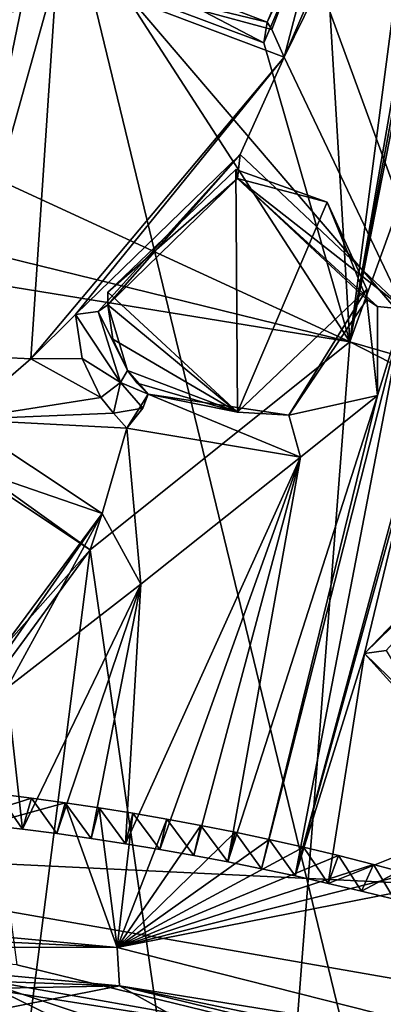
# Model space of a CAD drawing. Header units: millimetres. Extents: x -150 to 308, y -116 to 257.
# Tile 103 of 147: x 255.58 to 260.92, y 160.28 to 174.73. Entities that reach past the tile are written whole.
import ezdxf

# ---------------------------------------------------------------- set-up
doc = ezdxf.new("R2010")
doc.units = ezdxf.units.MM
doc.header["$LTSCALE"] = 81.481481
for name, color, linetype in [('138', 7, 'CONTINUOUS'), ('1389', 7, 'CONTINUOUS'), ('139', 7, 'CONTINUOUS'), ('1438', 7, 'CONTINUOUS'), ('1439', 7, 'CONTINUOUS'), ('1448', 7, 'CONTINUOUS'), ('1449', 7, 'CONTINUOUS'), ('1450', 7, 'CONTINUOUS'), ('1453', 7, 'CONTINUOUS'), ('1454', 7, 'CONTINUOUS'), ('1455', 7, 'CONTINUOUS'), ('1456', 7, 'CONTINUOUS'), ('1457', 7, 'CONTINUOUS'), ('1458', 7, 'CONTINUOUS'), ('1459', 7, 'CONTINUOUS'), ('1460', 7, 'CONTINUOUS'), ('1461', 7, 'CONTINUOUS'), ('1462', 7, 'CONTINUOUS'), ('253', 7, 'CONTINUOUS'), ('254', 7, 'CONTINUOUS'), ('742', 7, 'CONTINUOUS'), ('744', 7, 'CONTINUOUS'), ('746', 7, 'CONTINUOUS'), ('783', 7, 'CONTINUOUS'), ('786', 7, 'CONTINUOUS'), ('829', 7, 'CONTINUOUS')]:
    doc.layers.add(name, color=color, linetype=linetype)

msp = doc.modelspace()

# ---------------------------------------------------------------- linework, layer by layer
at = {"layer": '138', "linetype": 'CONTINUOUS'}
for points in [[(268.609, 161.712, -51.639), (249.928, 162.607, -52.632), (250, 183.471, -49.519), (268.609, 161.712, -51.639)], [(301.289, 177.897, -44.25), (268.609, 161.712, -51.639), (250, 183.471, -49.519), (301.289, 177.897, -44.25)]]:
    msp.add_3dface(points, dxfattribs=at)
at = {"layer": '1389', "linetype": 'CONTINUOUS'}
for points in [[(255.264, 163.371, -28.585), (255.118, 162.915, -26.488), (255.625, 162.855, -26.534), (255.264, 163.371, -28.585)], [(255.76, 163.309, -28.624), (255.264, 163.371, -28.585), (255.625, 162.855, -26.534), (255.76, 163.309, -28.624)], [(255.76, 163.309, -28.624), (255.625, 162.855, -26.534), (256.13, 162.789, -26.584), (255.76, 163.309, -28.624)], [(256.254, 163.241, -28.667), (255.76, 163.309, -28.624), (256.13, 162.789, -26.584), (256.254, 163.241, -28.667)], [(256.254, 163.241, -28.667), (256.13, 162.789, -26.584), (256.635, 162.717, -26.638), (256.254, 163.241, -28.667)], [(256.749, 163.167, -28.713), (256.254, 163.241, -28.667), (256.635, 162.717, -26.638), (256.749, 163.167, -28.713)], [(256.749, 163.167, -28.713), (256.635, 162.717, -26.638), (257.139, 162.639, -26.697), (256.749, 163.167, -28.713)], [(257.246, 163.087, -28.763), (256.749, 163.167, -28.713), (257.139, 162.639, -26.697), (257.246, 163.087, -28.763)], [(257.246, 163.087, -28.763), (257.139, 162.639, -26.697), (257.641, 162.556, -26.76), (257.246, 163.087, -28.763)], [(257.745, 163.001, -28.817), (257.246, 163.087, -28.763), (257.641, 162.556, -26.76), (257.745, 163.001, -28.817)], [(257.745, 163.001, -28.817), (257.641, 162.556, -26.76), (258.142, 162.467, -26.828), (257.745, 163.001, -28.817)], [(258.245, 162.909, -28.874), (257.745, 163.001, -28.817), (258.142, 162.467, -26.828), (258.245, 162.909, -28.874)], [(258.245, 162.909, -28.874), (258.142, 162.467, -26.828), (258.639, 162.373, -26.9), (258.245, 162.909, -28.874)], [(258.747, 162.81, -28.935), (258.245, 162.909, -28.874), (258.639, 162.373, -26.9), (258.747, 162.81, -28.935)], [(258.747, 162.81, -28.935), (258.639, 162.373, -26.9), (259.135, 162.273, -26.975), (258.747, 162.81, -28.935)], [(259.248, 162.705, -29), (258.747, 162.81, -28.935), (259.135, 162.273, -26.975), (259.248, 162.705, -29)], [(259.248, 162.705, -29), (259.135, 162.273, -26.975), (259.627, 162.168, -27.055), (259.248, 162.705, -29)], [(259.751, 162.592, -29.069), (259.248, 162.705, -29), (259.627, 162.168, -27.055), (259.751, 162.592, -29.069)], [(259.751, 162.592, -29.069), (259.627, 162.168, -27.055), (260.115, 162.059, -27.139), (259.751, 162.592, -29.069)], [(260.263, 162.469, -29.143), (259.751, 162.592, -29.069), (260.115, 162.059, -27.139), (260.263, 162.469, -29.143)], [(260.263, 162.469, -29.143), (260.115, 162.059, -27.139), (260.6, 161.945, -27.227), (260.263, 162.469, -29.143)], [(260.78, 162.337, -29.223), (260.263, 162.469, -29.143), (260.6, 161.945, -27.227), (260.78, 162.337, -29.223)], [(260.78, 162.337, -29.223), (260.6, 161.945, -27.227), (261.081, 161.826, -27.318), (260.78, 162.337, -29.223)], [(261.298, 162.2, -29.305), (260.78, 162.337, -29.223), (261.081, 161.826, -27.318), (261.298, 162.2, -29.305)]]:
    msp.add_3dface(points, dxfattribs=at)
at = {"layer": '139', "linetype": 'CONTINUOUS'}
for points in [[(249.903, 160.261, -52.905), (249.928, 162.607, -52.632), (267.625, 159.518, -51.946), (249.903, 160.261, -52.905)], [(249.928, 162.607, -52.632), (268.609, 161.712, -51.639), (267.625, 159.518, -51.946), (249.928, 162.607, -52.632)]]:
    msp.add_3dface(points, dxfattribs=at)
at = {"layer": '1438', "linetype": 'CONTINUOUS'}
for points in [[(261.665, 164.307, -27.123), (260.648, 165.432, -26.15), (260.965, 165.478, -26.299), (261.665, 164.307, -27.123)], [(262.952, 163.193, -27.117), (260.648, 165.432, -26.15), (261.665, 164.307, -27.123), (262.952, 163.193, -27.117)]]:
    msp.add_3dface(points, dxfattribs=at)
at = {"layer": '1439', "linetype": 'CONTINUOUS'}
msp.add_3dface([(260.648, 165.432, -26.15), (263.06, 167.786, -25.683), (260.965, 165.478, -26.299), (260.648, 165.432, -26.15)], dxfattribs=at)
at = {"layer": '1448', "linetype": 'CONTINUOUS'}
for points in [[(256.88, 170.546, -24.815), (257.169, 169.585, -25.13), (256.737, 170.449, -24.479), (256.88, 170.546, -24.815)], [(256.954, 170.045, -24.973), (257.169, 169.585, -25.13), (256.88, 170.546, -24.815), (256.954, 170.045, -24.973)], [(257.062, 169.409, -24.813), (256.406, 170.407, -24.336), (256.737, 170.449, -24.479), (257.062, 169.409, -24.813)], [(256.503, 169.761, -24.528), (256.406, 170.407, -24.336), (257.062, 169.409, -24.813), (256.503, 169.761, -24.528)], [(257.169, 169.585, -25.13), (257.062, 169.409, -24.813), (256.737, 170.449, -24.479), (257.169, 169.585, -25.13)], [(256.774, 169.186, -24.712), (256.503, 169.761, -24.528), (257.062, 169.409, -24.813), (256.774, 169.186, -24.712)]]:
    msp.add_3dface(points, dxfattribs=at)
at = {"layer": '1449', "linetype": 'CONTINUOUS'}
for points in [[(257.062, 169.409, -24.813), (257.169, 169.585, -25.13), (257.472, 169.235, -25.262), (257.062, 169.409, -24.813)], [(257.472, 169.235, -25.262), (257.169, 169.585, -25.13), (257.309, 169.4, -25.197), (257.472, 169.235, -25.262)], [(256.774, 169.186, -24.712), (257.062, 169.409, -24.813), (256.962, 168.96, -24.789), (256.774, 169.186, -24.712)], [(256.962, 168.96, -24.789), (257.062, 169.409, -24.813), (257.393, 169.031, -24.948), (256.962, 168.96, -24.789)], [(257.393, 169.031, -24.948), (257.062, 169.409, -24.813), (257.472, 169.235, -25.262), (257.393, 169.031, -24.948)], [(257.158, 168.74, -24.866), (256.962, 168.96, -24.789), (257.393, 169.031, -24.948), (257.158, 168.74, -24.866)]]:
    msp.add_3dface(points, dxfattribs=at)
at = {"layer": '1450', "linetype": 'CONTINUOUS'}
for points in [[(254.554, 169.815, -24.42), (255.746, 169.754, -24.49), (254.714, 168.863, -23.953), (254.554, 169.815, -24.42)], [(255.746, 169.754, -24.49), (256.774, 169.186, -24.712), (254.714, 168.863, -23.953), (255.746, 169.754, -24.49)], [(256.774, 169.186, -24.712), (256.962, 168.96, -24.789), (254.714, 168.863, -23.953), (256.774, 169.186, -24.712)], [(256.962, 168.96, -24.789), (257.158, 168.74, -24.866), (254.714, 168.863, -23.953), (256.962, 168.96, -24.789)], [(254.714, 168.863, -23.953), (257.158, 168.74, -24.866), (256.795, 167.484, -24.51), (254.714, 168.863, -23.953)], [(257.158, 168.74, -24.866), (257.362, 166.448, -25.564), (256.795, 167.484, -24.51), (257.158, 168.74, -24.866)], [(255.305, 165.469, -24.999), (256.795, 167.484, -24.51), (255.321, 165.37, -25.549), (255.305, 165.469, -24.999)], [(256.795, 167.484, -24.51), (255.397, 164.921, -25.905), (255.321, 165.37, -25.549), (256.795, 167.484, -24.51)], [(257.362, 166.448, -25.564), (255.397, 164.921, -25.905), (256.795, 167.484, -24.51), (257.362, 166.448, -25.564)]]:
    msp.add_3dface(points, dxfattribs=at)
at = {"layer": '1453', "linetype": 'CONTINUOUS'}
for points in [[(254.76, 168.187, -22.296), (254.714, 168.863, -23.953), (256.795, 167.484, -24.51), (254.76, 168.187, -22.296)], [(256.619, 166.951, -22.752), (254.76, 168.187, -22.296), (256.795, 167.484, -24.51), (256.619, 166.951, -22.752)], [(256.619, 166.951, -22.752), (256.795, 167.484, -24.51), (255.305, 165.469, -24.999), (256.619, 166.951, -22.752)], [(255.289, 165.144, -23.221), (256.619, 166.951, -22.752), (255.305, 165.469, -24.999), (255.289, 165.144, -23.221)]]:
    msp.add_3dface(points, dxfattribs=at)
at = {"layer": '1454', "linetype": 'CONTINUOUS'}
for points in [[(260.68, 170.626, -25.153), (260.836, 169.217, -25.014), (259.534, 168.928, -25.553), (260.68, 170.626, -25.153)], [(260.837, 170.523, -24.804), (260.836, 169.217, -25.014), (260.68, 170.626, -25.153), (260.837, 170.523, -24.804)], [(261.226, 170.485, -24.676), (260.836, 169.217, -25.014), (260.837, 170.523, -24.804), (261.226, 170.485, -24.676)], [(259.708, 168.311, -25.184), (257.158, 168.74, -24.866), (257.472, 169.235, -25.262), (259.708, 168.311, -25.184)], [(257.158, 168.74, -24.866), (257.393, 169.031, -24.948), (257.472, 169.235, -25.262), (257.158, 168.74, -24.866)], [(259.708, 168.311, -25.184), (257.472, 169.235, -25.262), (259.534, 168.928, -25.553), (259.708, 168.311, -25.184)], [(260.836, 169.217, -25.014), (259.708, 168.311, -25.184), (259.534, 168.928, -25.553), (260.836, 169.217, -25.014)]]:
    msp.add_3dface(points, dxfattribs=at)
at = {"layer": '1455', "linetype": 'CONTINUOUS'}
for points in [[(256.406, 170.407, -24.336), (258.822, 172.755, -23.82), (256.737, 170.449, -24.479), (256.406, 170.407, -24.336)], [(258.822, 172.755, -23.82), (256.88, 170.546, -24.815), (256.737, 170.449, -24.479), (258.822, 172.755, -23.82)], [(256.88, 170.546, -24.815), (258.822, 172.755, -23.82), (258.78, 172.403, -24.415), (256.88, 170.546, -24.815)], [(258.822, 172.755, -23.82), (261.226, 170.485, -24.676), (258.78, 172.403, -24.415), (258.822, 172.755, -23.82)], [(261.226, 170.485, -24.676), (260.837, 170.523, -24.804), (258.78, 172.403, -24.415), (261.226, 170.485, -24.676)], [(260.837, 170.523, -24.804), (260.68, 170.626, -25.153), (258.78, 172.403, -24.415), (260.837, 170.523, -24.804)]]:
    msp.add_3dface(points, dxfattribs=at)
at = {"layer": '1456', "linetype": 'CONTINUOUS'}
for points in [[(256.88, 170.733, -25.606), (258.78, 172.403, -24.415), (258.759, 172.534, -24.967), (256.88, 170.733, -25.606)], [(258.759, 172.534, -24.967), (258.78, 172.403, -24.415), (260.096, 172.055, -25.242), (258.759, 172.534, -24.967)], [(256.88, 170.546, -24.815), (258.78, 172.403, -24.415), (256.88, 170.733, -25.606), (256.88, 170.546, -24.815)], [(258.78, 172.403, -24.415), (260.68, 170.626, -25.153), (260.096, 172.055, -25.242), (258.78, 172.403, -24.415)], [(260.68, 170.626, -25.153), (260.68, 170.777, -25.794), (260.096, 172.055, -25.242), (260.68, 170.626, -25.153)]]:
    msp.add_3dface(points, dxfattribs=at)
at = {"layer": '1457', "linetype": 'CONTINUOUS'}
for points in [[(256.88, 170.733, -25.606), (258.759, 172.534, -24.967), (258.782, 168.972, -26.416), (256.88, 170.733, -25.606)], [(258.759, 172.534, -24.967), (260.096, 172.055, -25.242), (258.782, 168.972, -26.416), (258.759, 172.534, -24.967)], [(260.096, 172.055, -25.242), (260.68, 170.777, -25.794), (258.782, 168.972, -26.416), (260.096, 172.055, -25.242)]]:
    msp.add_3dface(points, dxfattribs=at)
at = {"layer": '1458', "linetype": 'CONTINUOUS'}
for points in [[(260.68, 170.777, -25.794), (259.534, 168.928, -25.553), (258.782, 168.972, -26.416), (260.68, 170.777, -25.794)], [(260.68, 170.626, -25.153), (259.534, 168.928, -25.553), (260.68, 170.777, -25.794), (260.68, 170.626, -25.153)], [(256.88, 170.546, -24.815), (256.88, 170.733, -25.606), (258.782, 168.972, -26.416), (256.88, 170.546, -24.815)], [(256.954, 170.045, -24.973), (256.88, 170.546, -24.815), (258.782, 168.972, -26.416), (256.954, 170.045, -24.973)], [(257.169, 169.585, -25.13), (256.954, 170.045, -24.973), (258.782, 168.972, -26.416), (257.169, 169.585, -25.13)], [(257.309, 169.4, -25.197), (257.169, 169.585, -25.13), (258.782, 168.972, -26.416), (257.309, 169.4, -25.197)], [(257.472, 169.235, -25.262), (257.309, 169.4, -25.197), (258.782, 168.972, -26.416), (257.472, 169.235, -25.262)], [(259.534, 168.928, -25.553), (257.472, 169.235, -25.262), (258.782, 168.972, -26.416), (259.534, 168.928, -25.553)]]:
    msp.add_3dface(points, dxfattribs=at)
at = {"layer": '1459', "linetype": 'CONTINUOUS'}
for points in [[(259.218, 174.696, -22.585), (256.13, 175.445, -22.917), (256.885, 175.591, -22.145), (259.218, 174.696, -22.585)], [(259.466, 174.18, -23.469), (256.13, 175.445, -22.917), (259.284, 174.588, -23.142), (259.466, 174.18, -23.469)], [(259.284, 174.588, -23.142), (256.13, 175.445, -22.917), (259.218, 174.696, -22.585), (259.284, 174.588, -23.142)]]:
    msp.add_3dface(points, dxfattribs=at)
at = {"layer": '1460', "linetype": 'CONTINUOUS'}
for points in [[(260.88, 177.462, -22.682), (259.466, 174.18, -23.469), (260.203, 176.987, -22.061), (260.88, 177.462, -22.682)], [(259.284, 174.588, -23.142), (259.218, 174.696, -22.585), (260.203, 176.987, -22.061), (259.284, 174.588, -23.142)], [(259.466, 174.18, -23.469), (259.284, 174.588, -23.142), (260.203, 176.987, -22.061), (259.466, 174.18, -23.469)]]:
    msp.add_3dface(points, dxfattribs=at)
at = {"layer": '1461', "linetype": 'CONTINUOUS'}
for points in [[(259.218, 174.696, -22.585), (260.045, 176.44, -20.296), (260.203, 176.987, -22.061), (259.218, 174.696, -22.585)], [(259.17, 174.392, -20.789), (260.045, 176.44, -20.296), (259.218, 174.696, -22.585), (259.17, 174.392, -20.789)]]:
    msp.add_3dface(points, dxfattribs=at)
at = {"layer": '1462', "linetype": 'CONTINUOUS'}
for points in [[(257.091, 175.174, -20.447), (259.17, 174.392, -20.789), (256.885, 175.591, -22.145), (257.091, 175.174, -20.447)], [(259.17, 174.392, -20.789), (259.218, 174.696, -22.585), (256.885, 175.591, -22.145), (259.17, 174.392, -20.789)]]:
    msp.add_3dface(points, dxfattribs=at)
at = {"layer": '253', "linetype": 'CONTINUOUS'}
for points in [[(249.998, 159.921, -49.924), (260.392, 159.682, -49.581), (249.999, 161.317, -49.764), (249.998, 159.921, -49.924)], [(249.999, 161.317, -49.764), (260.392, 159.682, -49.581), (255.545, 160.864, -49.713), (249.999, 161.317, -49.764)]]:
    msp.add_3dface(points, dxfattribs=at)
at = {"layer": '254', "linetype": 'CONTINUOUS'}
for points in [[(271.223, 151.445, -48.888), (294.45, 169.196, -44.692), (250, 202.512, -43.514), (271.223, 151.445, -48.888)], [(266.905, 156.381, -49.255), (271.223, 151.445, -48.888), (250, 202.512, -43.514), (266.905, 156.381, -49.255)], [(294.45, 169.196, -44.692), (304.963, 196.28, -38.29), (250, 202.512, -43.514), (294.45, 169.196, -44.692)], [(260.392, 159.682, -49.581), (266.905, 156.381, -49.255), (250, 202.512, -43.514), (260.392, 159.682, -49.581)], [(260.392, 159.682, -49.581), (250, 202.512, -43.514), (255.545, 160.864, -49.713), (260.392, 159.682, -49.581)]]:
    msp.add_3dface(points, dxfattribs=at)
at = {"layer": '742', "linetype": 'CONTINUOUS'}
for points in [[(255.264, 163.371, -28.585), (255.76, 163.309, -28.624), (250.698, 161.711, -29.207), (255.264, 163.371, -28.585)], [(255.76, 163.309, -28.624), (256.254, 163.241, -28.667), (250.698, 161.711, -29.207), (255.76, 163.309, -28.624)], [(250.698, 161.711, -29.207), (256.254, 163.241, -28.667), (257.015, 161.12, -29.566), (250.698, 161.711, -29.207)], [(256.254, 163.241, -28.667), (256.749, 163.167, -28.713), (257.015, 161.12, -29.566), (256.254, 163.241, -28.667)], [(256.749, 163.167, -28.713), (257.246, 163.087, -28.763), (257.015, 161.12, -29.566), (256.749, 163.167, -28.713)], [(257.246, 163.087, -28.763), (257.745, 163.001, -28.817), (257.015, 161.12, -29.566), (257.246, 163.087, -28.763)], [(257.745, 163.001, -28.817), (258.245, 162.909, -28.874), (257.015, 161.12, -29.566), (257.745, 163.001, -28.817)], [(258.245, 162.909, -28.874), (258.747, 162.81, -28.935), (257.015, 161.12, -29.566), (258.245, 162.909, -28.874)], [(258.747, 162.81, -28.935), (259.248, 162.705, -29), (257.015, 161.12, -29.566), (258.747, 162.81, -28.935)], [(259.248, 162.705, -29), (259.751, 162.592, -29.069), (257.015, 161.12, -29.566), (259.248, 162.705, -29)], [(259.751, 162.592, -29.069), (260.263, 162.469, -29.143), (257.015, 161.12, -29.566), (259.751, 162.592, -29.069)], [(260.263, 162.469, -29.143), (260.78, 162.337, -29.223), (257.015, 161.12, -29.566), (260.263, 162.469, -29.143)], [(260.78, 162.337, -29.223), (261.298, 162.2, -29.305), (257.015, 161.12, -29.566), (260.78, 162.337, -29.223)], [(261.298, 162.2, -29.305), (261.811, 162.06, -29.389), (257.015, 161.12, -29.566), (261.298, 162.2, -29.305)], [(261.811, 162.06, -29.389), (263.082, 159.585, -30.465), (257.015, 161.12, -29.566), (261.811, 162.06, -29.389)], [(259.009, 158.667, -30.648), (254.908, 159.41, -30.217), (254.91, 160.667, -29.696), (259.009, 158.667, -30.648)], [(259.011, 159.305, -30.385), (259.009, 158.667, -30.648), (254.91, 160.667, -29.696), (259.011, 159.305, -30.385)], [(259.013, 159.946, -30.122), (259.011, 159.305, -30.385), (254.91, 160.667, -29.696), (259.013, 159.946, -30.122)]]:
    msp.add_3dface(points, dxfattribs=at)
at = {"layer": '744', "linetype": 'CONTINUOUS'}
for points in [[(250.698, 161.711, -29.207), (257.015, 161.12, -29.566), (250.708, 161.425, -28.043), (250.698, 161.711, -29.207)], [(250.708, 161.425, -28.043), (257.015, 161.12, -29.566), (250.719, 161.137, -26.873), (250.708, 161.425, -28.043)], [(250.719, 161.137, -26.873), (257.015, 161.12, -29.566), (257.05, 160.558, -27.309), (250.719, 161.137, -26.873)], [(257.015, 161.12, -29.566), (263.082, 159.585, -30.465), (257.05, 160.558, -27.309), (257.015, 161.12, -29.566)], [(263.082, 159.585, -30.465), (263.072, 159.299, -29.284), (257.05, 160.558, -27.309), (263.082, 159.585, -30.465)], [(263.072, 159.299, -29.284), (263.064, 159.093, -28.437), (257.05, 160.558, -27.309), (263.072, 159.299, -29.284)]]:
    msp.add_3dface(points, dxfattribs=at)
at = {"layer": '746', "linetype": 'CONTINUOUS'}
msp.add_3dface([(259.013, 159.946, -30.122), (254.91, 160.667, -29.696), (254.936, 160.14, -27.29), (259.013, 159.946, -30.122)], dxfattribs=at)
at = {"layer": '783', "linetype": 'CONTINUOUS'}
for points in [[(264.702, 193.014, -16.412), (260.429, 170.002, -22.13), (264.985, 193.193, -16.387), (264.702, 193.014, -16.412)], [(264.985, 193.193, -16.387), (260.429, 170.002, -22.13), (264.663, 181.719, -19.29), (264.985, 193.193, -16.387)], [(264.403, 192.862, -16.428), (260.429, 170.002, -22.13), (264.702, 193.014, -16.412), (264.403, 192.862, -16.428)], [(260.429, 170.002, -22.13), (264.403, 192.862, -16.428), (262.646, 186.932, -17.782), (260.429, 170.002, -22.13)], [(260.429, 170.002, -22.13), (262.646, 186.932, -17.782), (260.045, 176.44, -20.296), (260.429, 170.002, -22.13)], [(253.45, 183.013, -18.298), (251.599, 174.074, -20.561), (257.091, 175.174, -20.447), (253.45, 183.013, -18.298)], [(264.663, 181.719, -19.29), (260.429, 170.002, -22.13), (263.107, 169.231, -22.621), (264.663, 181.719, -19.29)], [(259.17, 174.392, -20.789), (260.429, 170.002, -22.13), (260.045, 176.44, -20.296), (259.17, 174.392, -20.789)], [(251.599, 174.074, -20.561), (260.429, 170.002, -22.13), (257.091, 175.174, -20.447), (251.599, 174.074, -20.561)], [(260.429, 170.002, -22.13), (259.17, 174.392, -20.789), (257.091, 175.174, -20.447), (260.429, 170.002, -22.13)], [(250, 172.562, -20.962), (260.429, 170.002, -22.13), (251.599, 174.074, -20.561), (250, 172.562, -20.962)], [(250, 172.562, -20.962), (250, 171.698, -21.201), (260.429, 170.002, -22.13), (250, 172.562, -20.962)], [(260.429, 170.002, -22.13), (250, 171.698, -21.201), (256.619, 166.951, -22.752), (260.429, 170.002, -22.13)], [(256.619, 166.951, -22.752), (250, 171.698, -21.201), (254.76, 168.187, -22.296), (256.619, 166.951, -22.752)], [(258.943, 150.799, -27.544), (260.429, 170.002, -22.13), (256.619, 166.951, -22.752), (258.943, 150.799, -27.544)], [(269.487, 165.366, -24.741), (260.429, 170.002, -22.13), (258.943, 150.799, -27.544), (269.487, 165.366, -24.741)], [(260.429, 170.002, -22.13), (269.487, 165.366, -24.741), (263.107, 169.231, -22.621), (260.429, 170.002, -22.13)], [(254.571, 150.949, -27.042), (258.943, 150.799, -27.544), (256.619, 166.951, -22.752), (254.571, 150.949, -27.042)], [(255.289, 165.144, -23.221), (254.571, 150.949, -27.042), (256.619, 166.951, -22.752), (255.289, 165.144, -23.221)], [(265.164, 148.844, -29.27), (269.487, 165.366, -24.741), (258.943, 150.799, -27.544), (265.164, 148.844, -29.27)]]:
    msp.add_3dface(points, dxfattribs=at)
at = {"layer": '786', "linetype": 'CONTINUOUS'}
for points in [[(263.153, 181.672, -21.758), (261.226, 170.485, -24.676), (259.466, 174.18, -23.469), (263.153, 181.672, -21.758)], [(260.88, 177.462, -22.682), (263.153, 181.672, -21.758), (259.466, 174.18, -23.469), (260.88, 177.462, -22.682)], [(252.569, 174.721, -22.991), (251.824, 176.519, -22.499), (256.032, 178.422, -22.123), (252.569, 174.721, -22.991)], [(252.569, 174.721, -22.991), (256.032, 178.422, -22.123), (252.81, 168.681, -24.695), (252.569, 174.721, -22.991)], [(252.81, 168.681, -24.695), (256.032, 178.422, -22.123), (254.554, 169.815, -24.42), (252.81, 168.681, -24.695)], [(254.554, 169.815, -24.42), (256.032, 178.422, -22.123), (256.118, 177.395, -22.396), (254.554, 169.815, -24.42)], [(256.13, 175.445, -22.917), (254.554, 169.815, -24.42), (256.118, 177.395, -22.396), (256.13, 175.445, -22.917)], [(261.84, 170.369, -24.77), (259.627, 162.168, -27.055), (263.549, 176.326, -23.238), (261.84, 170.369, -24.77)], [(263.549, 176.326, -23.238), (259.627, 162.168, -27.055), (261.226, 170.485, -24.676), (263.549, 176.326, -23.238)], [(255.746, 169.754, -24.49), (254.554, 169.815, -24.42), (256.13, 175.445, -22.917), (255.746, 169.754, -24.49)], [(259.466, 174.18, -23.469), (255.746, 169.754, -24.49), (256.13, 175.445, -22.917), (259.466, 174.18, -23.469)], [(256.406, 170.407, -24.336), (255.746, 169.754, -24.49), (259.466, 174.18, -23.469), (256.406, 170.407, -24.336)], [(258.822, 172.755, -23.82), (256.406, 170.407, -24.336), (259.466, 174.18, -23.469), (258.822, 172.755, -23.82)], [(261.226, 170.485, -24.676), (258.822, 172.755, -23.82), (259.466, 174.18, -23.469), (261.226, 170.485, -24.676)], [(259.627, 162.168, -27.055), (259.135, 162.273, -26.975), (261.226, 170.485, -24.676), (259.627, 162.168, -27.055)], [(261.226, 170.485, -24.676), (259.135, 162.273, -26.975), (260.836, 169.217, -25.014), (261.226, 170.485, -24.676)], [(256.406, 170.407, -24.336), (256.503, 169.761, -24.528), (255.746, 169.754, -24.49), (256.406, 170.407, -24.336)], [(259.627, 162.168, -27.055), (261.84, 170.369, -24.77), (260.648, 165.432, -26.15), (259.627, 162.168, -27.055)], [(261.84, 170.369, -24.77), (263.456, 168.359, -25.553), (260.648, 165.432, -26.15), (261.84, 170.369, -24.77)], [(256.503, 169.761, -24.528), (256.774, 169.186, -24.712), (255.746, 169.754, -24.49), (256.503, 169.761, -24.528)], [(259.135, 162.273, -26.975), (258.639, 162.373, -26.9), (260.836, 169.217, -25.014), (259.135, 162.273, -26.975)], [(260.836, 169.217, -25.014), (258.639, 162.373, -26.9), (259.708, 168.311, -25.184), (260.836, 169.217, -25.014)], [(257.158, 168.74, -24.866), (259.708, 168.311, -25.184), (257.362, 166.448, -25.564), (257.158, 168.74, -24.866)], [(257.641, 162.556, -26.76), (257.139, 162.639, -26.697), (259.708, 168.311, -25.184), (257.641, 162.556, -26.76)], [(259.708, 168.311, -25.184), (257.139, 162.639, -26.697), (257.362, 166.448, -25.564), (259.708, 168.311, -25.184)], [(258.142, 162.467, -26.828), (257.641, 162.556, -26.76), (259.708, 168.311, -25.184), (258.142, 162.467, -26.828)], [(258.639, 162.373, -26.9), (258.142, 162.467, -26.828), (259.708, 168.311, -25.184), (258.639, 162.373, -26.9)], [(260.648, 165.432, -26.15), (263.456, 168.359, -25.553), (263.06, 167.786, -25.683), (260.648, 165.432, -26.15)], [(257.362, 166.448, -25.564), (255.625, 162.855, -26.534), (255.397, 164.921, -25.905), (257.362, 166.448, -25.564)], [(256.13, 162.789, -26.584), (255.625, 162.855, -26.534), (257.362, 166.448, -25.564), (256.13, 162.789, -26.584)], [(256.635, 162.717, -26.638), (256.13, 162.789, -26.584), (257.362, 166.448, -25.564), (256.635, 162.717, -26.638)], [(257.139, 162.639, -26.697), (256.635, 162.717, -26.638), (257.362, 166.448, -25.564), (257.139, 162.639, -26.697)], [(260.115, 162.059, -27.139), (259.627, 162.168, -27.055), (260.648, 165.432, -26.15), (260.115, 162.059, -27.139)], [(262.952, 163.193, -27.117), (260.115, 162.059, -27.139), (260.648, 165.432, -26.15), (262.952, 163.193, -27.117)], [(255.625, 162.855, -26.534), (255.118, 162.915, -26.488), (255.397, 164.921, -25.905), (255.625, 162.855, -26.534)], [(260.6, 161.945, -27.227), (260.115, 162.059, -27.139), (262.952, 163.193, -27.117), (260.6, 161.945, -27.227)], [(261.081, 161.826, -27.318), (260.6, 161.945, -27.227), (262.952, 163.193, -27.117), (261.081, 161.826, -27.318)]]:
    msp.add_3dface(points, dxfattribs=at)
at = {"layer": '829', "linetype": 'CONTINUOUS'}
for points in [[(250.719, 161.137, -26.873), (257.05, 160.558, -27.309), (250.719, 160.782, -26.975), (250.719, 161.137, -26.873)], [(257.05, 160.558, -27.309), (250.718, 160.428, -27.076), (250.719, 160.782, -26.975), (257.05, 160.558, -27.309)], [(250.718, 160.428, -27.076), (257.05, 160.558, -27.309), (254.936, 160.14, -27.29), (250.718, 160.428, -27.076)], [(257.05, 160.558, -27.309), (259.054, 159.435, -27.823), (254.936, 160.14, -27.29), (257.05, 160.558, -27.309)], [(257.05, 160.558, -27.309), (263.064, 159.093, -28.437), (259.054, 159.435, -27.823), (257.05, 160.558, -27.309)]]:
    msp.add_3dface(points, dxfattribs=at)

doc.saveas('drawing.dxf')
